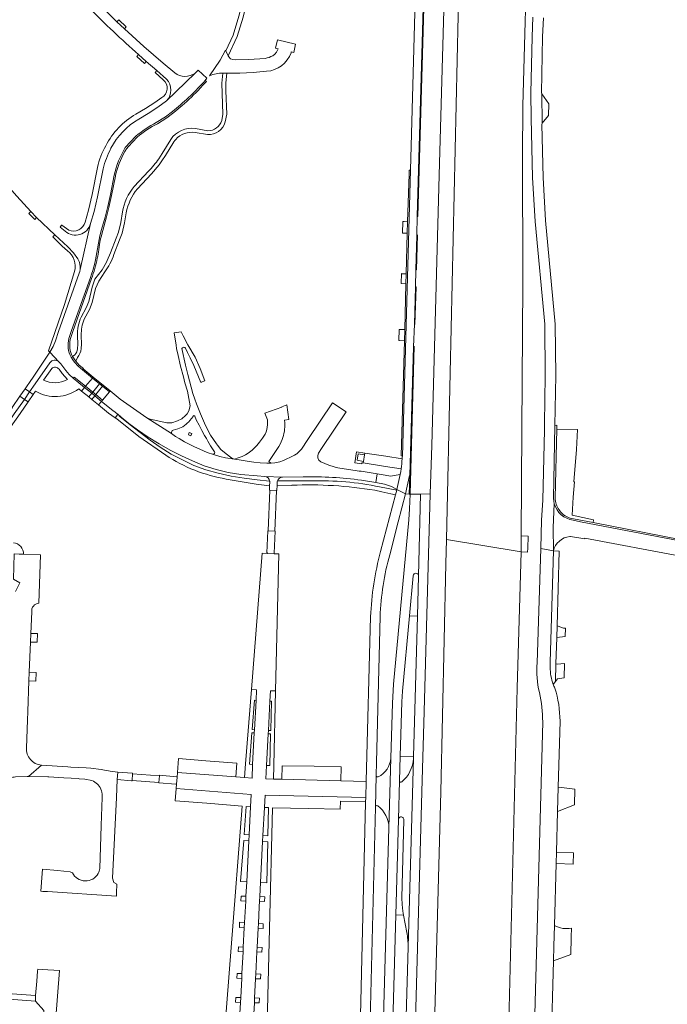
# Model space of a CAD drawing. Header units: metres. Extents: x 166325 to 190320, y 381923 to 404576.
# Tile 247 of 256: x 173220 to 173460, y 388934 to 389299. Entities that reach past the tile are written whole.
import ezdxf

# ---------------------------------------------------------------- set-up
doc = ezdxf.new("R2010")
doc.units = ezdxf.units.M
for name, color, linetype, lineweight in [('B-WE-OG-WATER_KANAAL-GV', 8, 'Continuous', 18), ('B-WE-VH-VERHARDING_ASFALT-GV', 8, 'Continuous', 18), ('B-WE-VH-VERHARDING_BETON-GV', 8, 'Continuous', 18), ('B-WE-VH-VERHARDING_BETONSTRAATSTEEN-GV', 8, 'Continuous', 18), ('B-WE-VH-VERHARDING_FUNDERING_ZAND-GV', 8, 'Continuous', 18), ('B-WE-VH-VERHARDING_STRAATBAKSTEEN-GV', 8, 'Continuous', 18)]:
    doc.layers.add(name, color=color, linetype=linetype, lineweight=lineweight)

msp = doc.modelspace()

# ---------------------------------------------------------------- linework, layer by layer
at = {"layer": 'B-WE-OG-WATER_KANAAL-GV', "flags": 128}
msp.add_lwpolyline([(173390.965, 389607.372), (173386.037, 389429.248), (173385.185, 389398.471), (173384.306, 389366.677), (173379.825, 389167.727), (173378.435, 389106.022), (173406.153, 389101.339), (173406.172, 389101.981), (173406.199, 389107.34), (173406.424, 389146.691), (173406.734, 389200.907), (173406.686, 389250), (173406.769, 389264.941), (173406.781, 389265.121), (173406.831, 389266.959), (173410.481, 389400), (173411.47, 389435.588), (173413.259, 389500), (173416.381, 389606.685)], dxfattribs=at)
msp.add_lwpolyline([(173406.153, 389101.339), (173378.435, 389106.022), (173378.23, 389096.892), (173376.326, 389012.362), (173373.048, 388889.36), (173371.025, 388813.432), (173365.723, 388614.503), (173363.846, 388544.069), (173389.17, 388542.795), (173391.406, 388553.838), (173392.929, 388599.908), (173394.976, 388702.508), (173395.009, 388704.172), (173396.301, 388750.053), (173397.378, 388784.361), (173397.884, 388803.396), (173400.678, 388892.67), (173404.695, 389050.82)], close=True, dxfattribs=at)
at = {"layer": 'B-WE-VH-VERHARDING_ASFALT-GV', "flags": 128}
for points in [[(173368.902, 389398.869), (173369.118, 389385.947), (173367.387, 389324.061), (173365.117, 389242.932), (173362.107, 389136.919)], [(173372.338, 389393.673), (173372.362, 389393.556), (173372.618, 389393.554), (173367.892, 389225.794), (173367.652, 389225.901), (173367.469, 389218.738), (173367.704, 389218.943), (173367.351, 389205.958), (173367.076, 389206.112), (173366.932, 389199.507), (173367.173, 389199.727), (173366.756, 389185.684), (173366.548, 389185.877), (173366.291, 389177.387), (173366.542, 389177.633), (173364.96, 389122.722), (173368.865, 389122.796), (173372.471, 389122.864), (173372.977, 389140.859), (173375.799, 389241.087), (173380.235, 389398.691)], [(173367.076, 389206.112), (173367.469, 389218.738), (173367.652, 389225.901), (173372.362, 389393.556), (173372.338, 389393.673)], [(173135.758, 389315.011), (173138.92, 389312.64), (173145.181, 389307.506), (173150.668, 389302.723), (173163.132, 389291.568), (173166.021, 389288.877), (173176.736, 389278.608), (173179.439, 389275.905), (173187.138, 389268.116), (173196.117, 389258.712), (173204.254, 389249.985), (173212.018, 389241.281), (173214.536, 389238.428), (173219.129, 389233.254), (173224.35, 389227.585), (173226.446, 389225.369), (173233.153, 389218.94), (173238.028, 389214.5), (173240.087, 389212.315), (173241.71, 389210.045)], [(173305.335, 389315.159), (173303.26, 389307.474), (173301.488, 389300.041), (173299.319, 389293.033), (173296.633, 389287.167), (173297.542, 389285.349), (173300.857, 389292.485), (173303.083, 389299.719), (173304.816, 389307.017), (173306.843, 389314.596)], [(173277.65, 389279.047), (173273.438, 389282.671), (173273.427, 389282.605), (173266.266, 389288.755), (173258.989, 389295.359), (173256.236, 389298.002), (173248.242, 389305.823)], [(173410.551, 389299.691), (173410.191, 389292.318), (173409.814, 389271.443), (173409.864, 389262.175), (173410.416, 389240.168), (173411.359, 389223.842), (173414.905, 389185.846), (173415.125, 389166.713), (173414.863, 389148.848), (173414.81, 389146.61), (173414.188, 389120.576), (173413.696, 389113.142), (173413.47, 389102.636), (173418.13, 389101.71), (173418.042, 389110.375), (173418.455, 389119.22), (173418.249, 389120.237), (173418.182, 389121.277), (173418.659, 389148.282), (173418.986, 389166.774), (173418.751, 389185.881), (173415.206, 389224.25), (173414.327, 389240.209), (173413.795, 389259.883), (173413.918, 389260.353), (173413.88, 389271.225), (173413.745, 389271.665), (173414.063, 389292.411), (173414.403, 389299.447)], [(173264.271, 389285.82), (173267.061, 389283.291), (173271.063, 389279.861), (173274.62, 389276.666)], [(173288.295, 389275.491), (173288.934, 389276.18), (173289.623, 389277.015), (173286.423, 389280.078), (173285.235, 389278.923), (173274.656, 389268.633), (173271.449, 389266.251), (173267.768, 389263.931), (173264.325, 389261.852)], [(173274.656, 389268.633), (173285.235, 389278.923)], [(173296.433, 389260.837), (173296.952, 389263.712), (173296.635, 389272.312), (173296.673, 389275.286), (173296.954, 389278.888), (173295.524, 389278.95), (173295.165, 389275.228), (173295.503, 389263.743), (173295.095, 389261.333)], [(173285.229, 389256.875), (173289.817, 389256.129)], [(173289.926, 389257.506), (173285.338, 389258.355)], [(173263.804, 389235.979), (173269.045, 389241.543), (173271.894, 389244.936), (173272.913, 389246.402), (173274.243, 389248.315), (173277.308, 389253.393), (173277.656, 389253.881), (173278.039, 389254.341)], [(173276.173, 389254.327), (173273.001, 389249.116), (173272.382, 389248.128), (173271.734, 389247.159)], [(173251.143, 389243.398), (173249.067, 389233.099), (173247.731, 389227.611), (173246.467, 389223.098), (173242.581, 389206.101), (173242.466, 389205.407), (173242.27, 389204.74), (173234.614, 389183.162), (173233.447, 389179.635), (173232.581, 389177.534), (173231.302, 389175.382), (173234.669, 389171.876), (173235.465, 389171.086), (173237.278, 389168.675), (173238.572, 389167.165), (173240.035, 389165.798), (173240.39, 389166.231), (173244.61, 389162.782), (173247.129, 389165.86), (173243.409, 389168.87), (173241.88, 389170.232), (173240.552, 389171.699), (173239.891, 389172.562), (173239.224, 389173.556)], [(173267.964, 389242.503), (173262.673, 389236.902)], [(173249.054, 389213.791), (173249.339, 389215.921), (173249.869, 389218.56), (173250.492, 389220.948), (173251.811, 389225.518), (173252.798, 389229.5), (173253.792, 389233.965), (173255.203, 389241.107)], [(173258.25, 389227.422), (173257.624, 389223.503), (173256.844, 389219.995), (173255.992, 389217.757), (173253.89, 389212.233), (173252.669, 389209.485), (173252.391, 389208.86), (173250.743, 389206), (173248.085, 389202.519), (173247.008, 389199.511), (173245.803, 389194.261), (173244.809, 389191.931), (173242.956, 389188.471)], [(173255.141, 389211.688), (173257.203, 389217.038), (173258.192, 389219.604), (173259.091, 389223.384), (173259.667, 389227.173)], [(173242.581, 389206.101), (173246.467, 389223.098)], [(173237.053, 389220.272), (173235.169, 389221.819)], [(173244.101, 389187.697), (173246.079, 389191.308), (173247.083, 389193.833), (173248.31, 389199.111), (173249.573, 389201.811), (173251.794, 389205.192)], [(173361.616, 389132.119), (173361.487, 389131.246), (173361.289, 389130.04), (173360.086, 389124.556), (173363.306, 389122.877), (173364.797, 389129.646), (173364.916, 389129.643), (173366.291, 389177.387), (173366.548, 389185.877), (173366.932, 389199.507), (173367.076, 389206.112)], [(173281.416, 389177.217), (173281.644, 389176.866), (173282.456, 389175.314), (173283.446, 389173.354), (173284.794, 389170.457), (173287.314, 389164.207), (173287.503, 389164.263), (173288.808, 389164.754), (173288.785, 389164.817), (173287.061, 389169.346), (173285.233, 389173.631), (173282.589, 389178.208), (173280.854, 389181.516), (173280.053, 389183.042), (173277.499, 389182.554), (173278.166, 389177.993), (173278.39, 389176.82), (173278.894, 389174.19), (173279.767, 389170.211), (173280.864, 389166.273), (173281.46, 389164.128), (173282.348, 389160.936), (173283.359, 389155.562), (173282.945, 389153.725), (173282.23, 389152.619), (173281.669, 389151.926), (173281.668, 389151.925), (173280.247, 389150.702), (173278.752, 389149.954), (173276.611, 389149.272), (173274.701, 389149.268), (173268.621, 389150.562), (173267.363, 389151.037), (173276.444, 389145.228), (173276.416, 389145.685), (173276.661, 389146.348), (173277.114, 389146.567), (173278.8, 389147.049), (173280.668, 389147.78), (173281.854, 389148.681), (173282.272, 389149.078), (173282.862, 389149.64), (173283.282, 389150.039), (173284.45, 389151.573)], [(173241.565, 389181.476), (173241.721, 389178.444), (173241.569, 389176.728)], [(173242.983, 389176.741), (173243.123, 389178.397), (173242.985, 389181.665)], [(173285.182, 389158.026), (173284.448, 389160.11), (173282.56, 389167.177), (173281.642, 389170.629), (173280.345, 389176.752)], [(173234.669, 389171.876), (173231.302, 389175.382), (173224.646, 389165.424), (173224.55, 389165.285), (173222.18, 389161.874), (173223.845, 389160.722), (173225.934, 389163.723), (173231.366, 389171.529)], [(173240.583, 389174.514), (173239.759, 389173.828), (173240.367, 389172.927), (173241.028, 389172.064), (173241.567, 389173.485)], [(173276.444, 389145.228), (173267.363, 389151.037), (173257.404, 389158.06), (173253.692, 389161.091), (173253.426, 389160.765), (173250.881, 389157.655), (173250.512, 389157.204), (173254.731, 389153.798), (173255.527, 389153.203), (173256.336, 389152.583), (173256.553, 389152.405), (173257.827, 389151.361), (173260.688, 389149.043), (173263.854, 389146.635), (173267.851, 389143.906), (173271.861, 389141.451), (173275.963, 389139.088), (173280.226, 389136.968), (173284.243, 389135.097), (173288.629, 389133.322), (173293.062, 389131.924), (173297.542, 389130.856), (173302.147, 389130.123), (173308.309, 389129.574), (173311.09, 389129.325), (173317.644, 389129.052), (173325.369, 389129.236)], [(173291.628, 389137.577), (173294.351, 389136.715), (173296.48, 389136.274), (173299.807, 389135.777), (173298.913, 389136.179), (173296.776, 389137.756), (173294.73, 389139.4), (173293.564, 389140.953), (173293.209, 389141.425), (173293.202, 389141.436), (173290.976, 389144.68), (173289.054, 389148.28), (173287.231, 389152.537), (173285.737, 389156.326), (173285.182, 389158.026)], [(173331.032, 389138.04), (173332.119, 389139.673), (173341.232, 389153.29), (173336.162, 389156.611), (173327.098, 389143.024), (173324.637, 389139.512), (173322.962, 389137.755), (173322.683, 389137.588), (173322.09, 389137.233), (173321.635, 389136.961), (173318.073, 389135.251), (173316.718, 389134.797), (173314.77, 389134.368), (173313.444, 389134.306), (173313.327, 389134.32), (173311.79, 389134.311), (173309.358, 389134.447), (173307.009, 389134.641), (173304.518, 389134.989), (173303.1, 389135.217), (173301.611, 389135.483), (173299.807, 389135.777), (173296.48, 389136.274), (173294.351, 389136.715), (173291.628, 389137.577), (173290.047, 389138.156), (173288.581, 389138.734), (173286.713, 389139.542), (173284.952, 389140.353), (173283.079, 389141.285), (173281.266, 389142.226), (173279.32, 389143.382), (173277.959, 389144.211), (173276.444, 389145.228)], [(173256.553, 389152.405), (173256.386, 389152.176), (173255.572, 389151.127), (173256.154, 389150.706), (173264.403, 389144.193), (173274.327, 389137.261)], [(173296.807, 389128.398), (173307.931, 389126.464), (173312.843, 389125.887), (173312.893, 389127.28), (173312.891, 389127.454), (173312.874, 389127.627), (173308.231, 389128.086), (173303.472, 389128.72), (173298.619, 389129.492), (173293.844, 389130.52), (173289.185, 389131.77), (173284.76, 389133.365), (173280.569, 389135.489), (173276.386, 389137.676), (173272.294, 389140.218), (173268.554, 389142.787), (173264.849, 389145.599), (173261.127, 389148.499), (173257.429, 389151.423), (173256.553, 389152.405)], [(173285.162, 389151.653), (173285.667, 389150.404), (173286.676, 389148.382), (173287.699, 389146.401), (173288.71, 389144.524), (173289.396, 389143.372), (173289.962, 389142.426), (173290.99, 389140.745), (173292.463, 389138.5)], [(173345.355, 389131.442), (173338.208, 389132.609), (173337.598, 389132.709), (173336.849, 389132.918), (173334.776, 389133.497), (173331.832, 389134.787)], [(173317.644, 389129.052), (173311.09, 389129.325)], [(173346.913, 389127.972), (173352.3, 389127.074), (173352.807, 389130.293), (173348.294, 389131.057)], [(173312.874, 389127.627), (173312.891, 389127.454), (173312.893, 389127.28), (173312.843, 389125.887), (173312.786, 389124.291), (173312.953, 389124.285), (173315.431, 389124.169), (173315.577, 389124.162), (173315.652, 389126.097)], [(173315.652, 389126.097), (173315.693, 389127.168), (173315.717, 389127.433), (173315.778, 389127.693)], [(173328.371, 389127.68), (173315.778, 389127.693), (173315.717, 389127.433), (173315.693, 389127.168), (173315.652, 389126.097), (173320.911, 389125.982), (173321.096, 389126.106)], [(173351.948, 389124.243), (173354.473, 389123.678), (173357.837, 389122.925), (173359.556, 389122.54), (173359.996, 389124.214), (173353.672, 389125.477)], [(173357.413, 389100.331), (173360.521, 389112.531), (173363.306, 389122.877), (173360.086, 389124.556), (173359.996, 389124.214), (173359.556, 389122.54), (173354.021, 389101.476)], [(173368.14, 389092.503), (173368.865, 389122.796), (173364.96, 389122.722), (173364.794, 389117.342), (173364.511, 389113.323), (173358.817, 389052.319), (173358.392, 389045.298), (173357.786, 389024.906), (173357.095, 388999.077), (173352.854, 388849.635), (173352.544, 388838.54), (173356.044, 388838.534), (173356.164, 388842.772), (173356.49, 388851.688), (173359.699, 388966.745), (173360.69, 389002.128)], [(173418.455, 389119.22), (173418.042, 389110.375), (173418.13, 389101.71)], [(173516.766, 389095.335), (173505.205, 389097.435), (173498.082, 389098.726), (173496.331, 389099.098), (173491.542, 389099.956), (173465.429, 389104.714), (173464.922, 389104.806), (173465.054, 389105.466), (173428.209, 389112.56), (173425.463, 389113.18)], [(173424.257, 389107.078), (173424.41, 389107.053), (173429.782, 389106.158), (173429.837, 389106.475), (173465.219, 389099.814), (173516.315, 389090.485), (173576.957, 389079.087), (173593, 389076.067), (173593.573, 389075.96), (173594.446, 389080.705), (173526.982, 389093.462), (173516.766, 389095.335)], [(173219.959, 389100.551), (173221.562, 389100.497)], [(173360.69, 389002.128), (173361.049, 389016.506), (173361.318, 389025.608), (173361.911, 389045.746), (173362.123, 389049.744), (173364.709, 389077.676), (173366.089, 389092.542)], [(173350.344, 389077.307), (173348.725, 389016.484), (173348.718, 389016.204), (173348.532, 389010.279), (173348.483, 389008.707), (173348.476, 389008.427), (173345.985, 388903.149), (173344.513, 388844.305), (173344.505, 388843.991), (173344.458, 388842.133), (173344.368, 388838.53), (173347.917, 388838.534), (173348.014, 388843.546), (173351.99, 389001.769)], [(173351.99, 389001.769), (173352.093, 389006.763), (173352.408, 389018.44), (173352.566, 389023.435), (173353.82, 389077.366)], [(173364.267, 388954.867), (173366.214, 389024.709)], [(173361.049, 389016.506), (173360.69, 389002.128)], [(173362.683, 389002.046), (173361.871, 388973.12), (173361.981, 388970.603), (173362.275, 388968.159), (173362.54, 388966.713), (173363.723, 388960.271)]]:
    msp.add_lwpolyline(points, dxfattribs=at)
at = {"layer": 'B-WE-VH-VERHARDING_ASFALT-GV'}
for points in [[(173245.904, 389303.197, 0.0188054), (173264.271, 389285.82)], [(173285.235, 389278.923, -0.3395542), (173277.65, 389279.047)], [(173274.62, 389276.666, -0.3997177), (173274.656, 389268.633)], [(173276.849, 389264.656, 0.0391179), (173288.295, 389275.491)], [(173264.325, 389261.852, 0.1377573), (173254.003, 389251.034)], [(173289.817, 389256.129, 0.3478046), (173296.433, 389260.837)], [(173295.095, 389261.333, -0.3178077), (173289.926, 389257.506)], [(173285.338, 389258.355, 0.2928422), (173276.173, 389254.327)], [(173278.039, 389254.341, -0.2552841), (173285.229, 389256.875)], [(173254.003, 389251.034, 0.0637), (173251.143, 389243.398)], [(173271.734, 389247.159, -0.0382318), (173267.964, 389242.503)], [(173262.673, 389236.902, 0.1305527), (173258.25, 389227.422)], [(173259.667, 389227.173, -0.1221402), (173263.804, 389235.979)], [(173246.398, 389203.107, 0.0473584), (173249.054, 389213.791)], [(173253.64, 389208.26, 0.0330197), (173255.141, 389211.688)], [(173251.794, 389205.192, 0.0313249), (173253.64, 389208.26)], [(173242.956, 389188.471, 0.1007626), (173241.565, 389181.476)], [(173242.985, 389181.665, -0.1012016), (173244.101, 389187.697)], [(173239.224, 389173.556, -0.1853054), (173238.439, 389180.488)], [(173241.569, 389176.728, -0.2383296), (173240.583, 389174.514)], [(173241.567, 389173.485, 0.1576136), (173242.983, 389176.741)], [(173280.345, 389176.752, -0.4300455), (173281.416, 389177.217)], [(173284.45, 389151.573, -0.9701883), (173285.162, 389151.653)], [(173274.327, 389137.261, 0.1055213), (173296.807, 389128.398)], [(173292.393, 389137.903, -0.2976738), (173291.628, 389137.577)], [(173292.463, 389138.5, -0.2683748), (173292.393, 389137.903)], [(173331.832, 389134.787, -0.3903487), (173331.032, 389138.04)], [(173362.035, 389135.917, -0.0144794), (173361.616, 389132.119)], [(173362.107, 389136.919, -0.0039715), (173362.035, 389135.917)], [(173311.09, 389129.325, -0.3458639), (173312.874, 389127.627)], [(173315.778, 389127.693, -0.3341233), (173317.644, 389129.052)], [(173325.369, 389129.236, -0.0366392), (173346.913, 389127.972)], [(173348.294, 389131.057, 0.0058182), (173345.355, 389131.442)], [(173321.096, 389126.106, -0.0501841), (173351.948, 389124.243)], [(173353.672, 389125.477, 0.0589807), (173328.371, 389127.68)], [(173418.13, 389101.71, -0.3220834), (173424.257, 389107.078)], [(173221.562, 389100.497, 0.4063349), (173217.854, 389104.77)], [(173354.021, 389101.476, 0.0573152), (173350.344, 389077.307)], [(173353.82, 389077.366, -0.0564763), (173357.413, 389100.331)], [(173366.089, 389092.542, -0.9442395), (173368.14, 389092.503)], [(173366.214, 389024.709, -0.2025892), (173361.908, 389016.052)], [(173361.908, 389016.052, -0.5820515), (173361.049, 389016.506)], [(173360.69, 389002.128, -1.0100878), (173362.683, 389002.046)], [(173363.723, 388960.271, -0.0496379), (173364.267, 388954.867)]]:
    msp.add_lwpolyline(points, format="xyb", dxfattribs=at)
at = {"layer": 'B-WE-VH-VERHARDING_ASFALT-GV', "flags": 128}
for points in [[(173249.772, 389163.722), (173247.129, 389165.86), (173244.61, 389162.782), (173247.242, 389160.63)], [(173223.845, 389160.722), (173222.18, 389161.874), (173220.24, 389159.081), (173221.903, 389157.932)], [(173250.9, 389162.81), (173249.772, 389163.722), (173247.242, 389160.63), (173248.365, 389159.712)], [(173253.426, 389160.765), (173250.9, 389162.81), (173248.365, 389159.712), (173250.881, 389157.655)], [(173221.903, 389157.932), (173220.24, 389159.081), (173217.33, 389154.891), (173217.403, 389154.807), (173212.196, 389147.631), (173210.843, 389145.767), (173208.699, 389145.446), (173208.647, 389138.885), (173213.634, 389146.051), (173216.882, 389150.718), (173218.176, 389152.578)], [(173361.289, 389130.04), (173357.69, 389129.467), (173355.722, 389129.8), (173352.807, 389130.293), (173352.3, 389127.074), (173355.48, 389126.544), (173358.136, 389125.609), (173360.086, 389124.556)], [(173315.431, 389124.169), (173312.953, 389124.285), (173312.31, 389109.193), (173314.803, 389109.101)], [(173369.356, 389012.355), (173370.199, 389042.166), (173372.471, 389122.864), (173368.865, 389122.796), (173368.14, 389092.503), (173367.724, 389077.506), (173366.237, 389025.546), (173366.214, 389024.709), (173364.267, 388954.867), (173361.299, 388851.57), (173361.289, 388851.214), (173360.939, 388838.658), (173364.459, 388838.656), (173365.957, 388892.119)], [(173272.002, 389018.372), (173262.034, 389019.109), (173261.83, 389016.648), (173271.818, 389015.899)]]:
    msp.add_lwpolyline(points, close=True, dxfattribs=at)
at = {"layer": 'B-WE-VH-VERHARDING_BETON-GV', "flags": 128}
for points in [[(173372.618, 389393.554), (173372.362, 389393.556), (173367.652, 389225.901), (173367.892, 389225.794)], [(173367.704, 389218.943), (173367.469, 389218.738), (173367.076, 389206.112), (173367.351, 389205.958)], [(173367.173, 389199.727), (173366.932, 389199.507), (173366.548, 389185.877), (173366.756, 389185.684)], [(173366.291, 389177.387), (173364.916, 389129.643), (173364.652, 389122.751), (173364.96, 389122.722), (173366.542, 389177.633)], [(173347.684, 389134.949), (173345.319, 389135.33), (173345.677, 389137.692), (173348.045, 389137.348), (173348.147, 389138.015), (173345.099, 389138.475), (173344.447, 389134.432), (173347.033, 389134.073), (173347.089, 389134.43), (173347.58, 389134.352)], [(173348.045, 389137.348), (173345.677, 389137.692), (173345.319, 389135.33), (173347.684, 389134.949)], [(173408.726, 389107.267), (173406.199, 389107.34), (173406.172, 389101.981), (173406.153, 389101.339), (173408.552, 389101.27), (173408.596, 389102.778)]]:
    msp.add_lwpolyline(points, close=True, dxfattribs=at)
at = {"layer": 'B-WE-VH-VERHARDING_BETONSTRAATSTEEN-GV', "flags": 128}
for points in [[(173287.129, 389273.327), (173288.272, 389274.548), (173289.395, 389275.787), (173288.934, 389276.18), (173288.295, 389275.491)], [(173271.3, 389260.176), (173274.694, 389262.323), (173277.31, 389264.263), (173280.436, 389266.899)], [(173276.849, 389264.656), (173274.233, 389262.716), (173270.839, 389260.569)], [(173263.251, 389255.543), (173259.35, 389251.299)], [(173259.811, 389250.906), (173260.539, 389251.699), (173263.712, 389255.15)], [(173249.515, 389213.398), (173249.8, 389215.528), (173250.199, 389217.513), (173250.33, 389218.167), (173250.953, 389220.555), (173252.272, 389225.125), (173253.259, 389229.107), (173254.253, 389233.572), (173255.664, 389240.714), (173255.734, 389241.023), (173255.962, 389241.946)], [(173246.398, 389203.107), (173239.4, 389183.444), (173238.439, 389180.488)], [(173238.9, 389180.095), (173239.861, 389183.051), (173246.859, 389202.714)], [(173239.224, 389173.556), (173239.891, 389172.562), (173240.552, 389171.699), (173241.88, 389170.232), (173243.409, 389168.87), (173243.71, 389169.242), (173243.779, 389169.332), (173242.281, 389170.678), (173241.028, 389172.064), (173240.367, 389172.927), (173239.759, 389173.828)], [(173419.396, 389146.845), (173419.43, 389148.317), (173418.659, 389148.282), (173418.182, 389121.277), (173418.249, 389120.237), (173418.455, 389119.22)], [(173418.809, 389121.369), (173419.396, 389146.845)], [(173362.035, 389135.917), (173355.927, 389136.84), (173348.147, 389138.015), (173348.045, 389137.348), (173347.684, 389134.949), (173347.58, 389134.352), (173355.816, 389133.042), (173361.616, 389132.119)], [(173425.463, 389113.18), (173428.209, 389112.56), (173465.054, 389105.466), (173464.922, 389104.806), (173465.429, 389104.714), (173491.542, 389099.956), (173491.768, 389100.28), (173465.503, 389105.086), (173465.665, 389105.903), (173432.905, 389112.244), (173425.551, 389113.668)], [(173416.891, 389058.611), (173416.946, 389060.518), (173418.13, 389101.71), (173413.47, 389102.636), (173412.099, 389060.239)], [(173227.22, 389082.305), (173227.879, 389100.283), (173221.562, 389100.497), (173219.959, 389100.551), (173218.098, 389100.614), (173217.81, 389091.22), (173220.221, 389089.925), (173218.558, 389086.7)], [(173418.13, 389101.71), (173416.946, 389060.518), (173416.891, 389058.611)], [(173418.081, 389052.254), (173418.878, 389053.282), (173419.066, 389059.828), (173419.348, 389069.611), (173419.473, 389073.945), (173420.272, 389101.673), (173418.13, 389101.71)], [(173366.089, 389092.542), (173364.709, 389077.676), (173367.724, 389077.506), (173368.14, 389092.503)], [(173222.65, 389028.769), (173223.046, 389038.973), (173223.171, 389042.186), (173223.611, 389053.526), (173223.736, 389056.725), (173224.17, 389067.914), (173224.296, 389071.162), (173224.608, 389079.194)], [(173421.197, 389073.301), (173419.473, 389073.945), (173419.348, 389069.611), (173422.54, 389069.989), (173422.612, 389073.092)], [(173414.158, 389038.303), (173410.869, 388916.399), (173410.653, 388908.374), (173409.414, 388862.451), (173415.828, 388862.38), (173417.059, 388908.037), (173417.335, 388918.274), (173418.135, 388949.736), (173418.327, 388955.12), (173418.535, 388962.843), (173419.152, 388985.77)], [(173419.152, 388985.77), (173419.266, 388989.979), (173419.674, 389005.125), (173419.916, 389014.123), (173420.577, 389038.639)], [(173194.005, 389015.572), (173195.039, 389015.671), (173198.558, 389016.008), (173207.483, 389016.863), (173208.502, 389016.96), (173217.571, 389017.829), (173218.073, 389017.877), (173218.607, 389017.901), (173222.925, 389018.098), (173223.482, 389018.091), (173228.194, 389022.229)], [(173256.547, 389019.657), (173253.765, 389020.097), (173253.103, 389020.201), (173252.47, 389020.3), (173251.635, 389020.429), (173250.406, 389020.62), (173246.495, 389021.226), (173244.813, 389021.354), (173239.15, 389021.603), (173237.968, 389021.671), (173228.194, 389022.229), (173223.482, 389018.091), (173230.576, 389018.001), (173231.011, 389017.973), (173236.513, 389017.624), (173241.923, 389017.28), (173242.224, 389017.253), (173244.322, 389017.065), (173246.92, 389016.598)], [(173366.214, 389024.709), (173366.237, 389025.546), (173361.318, 389025.608), (173361.049, 389016.506)], [(173239.718, 388982.38), (173238.894, 388982.765), (173234.229, 388983.192), (173228.632, 388983.704), (173228.517, 388982.078), (173228.057, 388975.542), (173228.81, 388975.491), (173230.468, 388975.379), (173256.012, 388973.656), (173256.077, 388974.963), (173256.236, 388978.188), (173255.083, 388978.792), (173254.529, 388980.369), (173256.092, 389010.282), (173256.369, 389016.919), (173256.547, 389019.657)], [(173249.012, 389015.183), (173249.114, 389015.081), (173249.216, 389014.978)], [(173250.731, 389010.316), (173250.397, 388999.909), (173249.893, 388983.948)], [(173360.69, 389002.128), (173359.699, 388966.745), (173362.54, 388966.713), (173362.275, 388968.159), (173361.981, 388970.603), (173361.871, 388973.12), (173362.683, 389002.046)], [(173418.535, 388962.843), (173418.327, 388955.12), (173418.135, 388949.736), (173424.561, 388952.042), (173424.723, 388958.383)], [(173424.723, 388958.383), (173424.73, 388958.672), (173424.81, 388961.823)], [(173221.399, 388898.215), (173220.942, 388892.266), (173230.678, 388891.434), (173230.84, 388893.537), (173230.899, 388894.297), (173230.977, 388895.314), (173231.104, 388896.952), (173234.898, 388946.127)], [(173234.898, 388946.127), (173228.45, 388946.532), (173226.869, 388946.631), (173226.805, 388945.835), (173226.509, 388942.138), (173226.082, 388936.806), (173226.015, 388934.736), (173229.112, 388931.247), (173227.907, 388912.655), (173227.575, 388907.532)]]:
    msp.add_lwpolyline(points, dxfattribs=at)
at = {"layer": 'B-WE-VH-VERHARDING_BETONSTRAATSTEEN-GV'}
for points in [[(173280.436, 389266.899, 0.0225388), (173287.129, 389273.327)], [(173270.839, 389260.569, 0.0516759), (173263.251, 389255.543)], [(173263.712, 389255.15, -0.0516759), (173271.3, 389260.176)], [(173259.35, 389251.299, 0.0845323), (173255.203, 389241.107)], [(173255.962, 389241.946, -0.0748375), (173259.811, 389250.906)], [(173248.963, 389210.293, 0.0135007), (173249.515, 389213.398)], [(173246.859, 389202.714, 0.0336131), (173248.963, 389210.293)], [(173239.759, 389173.828, -0.1685493), (173238.9, 389180.095)], [(173418.455, 389119.22, 0.2985723), (173425.463, 389113.18)], [(173224.608, 389079.194, -0.4157148), (173227.22, 389082.305)], [(173422.612, 389073.092, -0.0812735), (173421.197, 389073.301)], [(173412.099, 389060.239, 0.0849168), (173412.947, 389049.192)], [(173416.891, 389058.611, 0.0796052), (173418.081, 389052.254)], [(173418.646, 389050.839, -0.0203537), (173418.081, 389052.254)], [(173412.947, 389049.192, -0.0513244), (173414.158, 389038.303)], [(173420.577, 389038.639, 0.0772792), (173418.646, 389050.839)], [(173228.194, 389022.229, -0.3982083), (173222.65, 389028.769)], [(173246.92, 389016.598, -0.104656), (173249.012, 389015.183)], [(173249.216, 389014.978, -0.2253426), (173250.731, 389010.316)], [(173249.289, 388982.145, -0.6092645), (173239.718, 388982.38)], [(173249.893, 388983.948, -0.0886408), (173249.289, 388982.145)], [(173424.81, 388961.823, -0.1785099), (173418.535, 388962.843)]]:
    msp.add_lwpolyline(points, format="xyb", dxfattribs=at)
at = {"layer": 'B-WE-VH-VERHARDING_BETONSTRAATSTEEN-GV', "flags": 128}
for points in [[(173365.117, 389242.932), (173364.614, 389242.963), (173364.569, 389241.413), (173364.063, 389223.801), (173363.941, 389219.579), (173363.532, 389204.508), (173363.432, 389200.789), (173362.976, 389183.847), (173362.855, 389179.633), (173361.626, 389136.945), (173362.107, 389136.919)], [(173364.063, 389223.801), (173362.795, 389223.84), (173362.239, 389223.857), (173362.107, 389219.626), (173362.591, 389219.614), (173363.941, 389219.579)], [(173363.532, 389204.508), (173361.865, 389204.552), (173361.803, 389204.554), (173361.62, 389200.845), (173363.432, 389200.789)], [(173362.976, 389183.847), (173360.958, 389183.875), (173360.78, 389179.734), (173361.003, 389179.723), (173362.855, 389179.633)], [(173243.71, 389169.242), (173243.409, 389168.87), (173247.129, 389165.86), (173247.418, 389166.214)], [(173240.39, 389166.231), (173240.035, 389165.798), (173244.249, 389162.341), (173244.61, 389162.782)], [(173247.418, 389166.214), (173247.129, 389165.86), (173249.772, 389163.722), (173250.052, 389164.063)], [(173244.61, 389162.782), (173244.249, 389162.341), (173246.878, 389160.185), (173247.242, 389160.63)], [(173250.052, 389164.063), (173249.772, 389163.722), (173250.9, 389162.81), (173251.175, 389163.146)], [(173251.175, 389163.146), (173250.9, 389162.81), (173253.426, 389160.765), (173253.692, 389161.091)], [(173247.242, 389160.63), (173246.878, 389160.185), (173247.999, 389159.265), (173248.365, 389159.712)], [(173248.365, 389159.712), (173247.999, 389159.265), (173250.512, 389157.204), (173250.881, 389157.655)], [(173284.039, 389145.332), (173283.046, 389145.696), (173282.723, 389144.802), (173283.702, 389144.457)], [(173364.916, 389129.643), (173364.797, 389129.646), (173363.306, 389122.877), (173364.652, 389122.751)], [(173226.749, 389071.085), (173224.296, 389071.162), (173224.17, 389067.914), (173226.647, 389067.836)], [(173422.306, 389060.027), (173419.517, 389059.681), (173419.066, 389059.828), (173418.878, 389053.282), (173419.694, 389054.335), (173422.182, 389054.719)], [(173226.294, 389056.645), (173223.736, 389056.725), (173223.611, 389053.526), (173226.194, 389053.445)], [(173421.152, 389013.965), (173419.916, 389014.123), (173419.674, 389005.125), (173425.929, 389007.518), (173426.041, 389013.34)], [(173425.524, 388989.811), (173419.266, 388989.979), (173419.152, 388985.77), (173425.417, 388985.602)], [(173213.947, 388937.721), (173205.578, 388938.352), (173193.79, 388939.142), (173187.958, 388939.701), (173187.942, 388937.602), (173226.015, 388934.736), (173226.082, 388936.806)]]:
    msp.add_lwpolyline(points, close=True, dxfattribs=at)
at = {"layer": 'B-WE-VH-VERHARDING_FUNDERING_ZAND-GV', "flags": 128}
msp.add_lwpolyline([(173416.379, 389267.578), (173413.88, 389271.225), (173413.918, 389260.353), (173416.253, 389263.232)], close=True, dxfattribs=at)
for points in [[(173426.731, 389139.312), (173427.009, 389146.706), (173419.396, 389146.845), (173418.809, 389121.369)], [(173425.551, 389113.668), (173432.905, 389112.244), (173432.991, 389113.232), (173425.143, 389115.05), (173425.421, 389121.67), (173425.915, 389127.377), (173425.676, 389127.397), (173426.731, 389139.312)]]:
    msp.add_lwpolyline(points, dxfattribs=at)
at = {"layer": 'B-WE-VH-VERHARDING_FUNDERING_ZAND-GV'}
for points in [[(173418.809, 389121.369, 0.1623952), (173420.237, 389116.917)], [(173420.237, 389116.917, 0.2139091), (173425.551, 389113.668)]]:
    msp.add_lwpolyline(points, format="xyb", dxfattribs=at)
at = {"layer": 'B-WE-VH-VERHARDING_STRAATBAKSTEEN-GV', "flags": 128}
for points in [[(173256.94, 389298.715), (173256.236, 389298.002), (173258.989, 389295.359), (173259.666, 389296.075)], [(173264.271, 389285.82), (173263.573, 389285.089), (173266.451, 389282.474), (173267.061, 389283.291)], [(173224.35, 389227.585), (173223.585, 389226.87), (173225.726, 389224.657), (173226.446, 389225.369)], [(173244.249, 389162.341), (173243.152, 389161), (173245.786, 389158.85), (173246.878, 389160.185)], [(173220.336, 389152.754), (173223.27, 389156.988), (173221.903, 389157.932), (173218.176, 389152.578), (173216.882, 389150.718), (173213.634, 389146.051), (173208.647, 389138.885), (173208.474, 389135.717), (173214.688, 389144.643)], [(173225.207, 389159.783), (173223.845, 389160.722), (173221.903, 389157.932), (173223.27, 389156.988)], [(173247.999, 389159.265), (173246.878, 389160.185), (173245.786, 389158.85), (173246.909, 389157.933)], [(173247.999, 389159.265), (173246.909, 389157.933), (173249.426, 389155.877), (173250.512, 389157.204)], [(173250.512, 389157.204), (173249.426, 389155.877), (173253.129, 389152.854), (173255.572, 389151.127), (173256.386, 389152.176), (173256.553, 389152.405), (173256.336, 389152.583), (173255.527, 389153.203), (173254.731, 389153.798)], [(173314.95, 389109.096), (173314.803, 389109.101), (173312.31, 389109.193), (173312.199, 389109.197), (173311.868, 389101.074), (173312.053, 389101.063), (173312.043, 389100.804), (173314.541, 389100.701), (173314.549, 389100.963), (173314.581, 389100.962)], [(173306.574, 389022.569), (173305.35, 389022.637), (173306.291, 389034.295), (173307.185, 389034.22), (173307.239, 389035.443), (173306.382, 389035.497), (173307.23, 389046.353), (173307.817, 389046.302), (173308.047, 389050.175), (173306.122, 389050.314), (173303.968, 389022.747), (173303.574, 389017.698), (173306.346, 389017.505)], [(173314.387, 389022.136), (173315.077, 389049.854), (173313.152, 389049.9), (173312.965, 389046.008), (173313.547, 389046.004), (173313.287, 389035.106), (173312.417, 389035.153), (173312.334, 389033.937), (173313.238, 389033.931), (173312.939, 389022.19), (173311.746, 389022.19), (173311.495, 389017.176), (173314.261, 389017.115)], [(173300.748, 389023.004), (173289.168, 389023.927), (173279.095, 389024.713), (173278.693, 389019.591), (173300.39, 389017.92)], [(173262.034, 389019.109), (173262.04, 389019.298), (173261.834, 389019.313), (173256.547, 389019.657), (173256.369, 389016.919), (173261.687, 389016.487), (173261.816, 389016.477), (173261.83, 389016.648)], [(173278.559, 389017.883), (173278.291, 389017.904), (173278.297, 389017.982), (173272.025, 389018.516), (173272.002, 389018.372), (173271.818, 389015.899), (173271.803, 389015.741), (173278.061, 389015.196), (173278.066, 389015.271), (173278.349, 389015.249)], [(173339.458, 389021.617), (173329.341, 389021.859), (173317.582, 389022.077), (173317.437, 389017.046), (173339.329, 389016.509)]]:
    msp.add_lwpolyline(points, close=True, dxfattribs=at)
for points in [[(173320.8, 389286.46), (173320.886, 389286.794), (173321.823, 389286.588), (173322.526, 389289.71), (173315.763, 389291.308), (173315.033, 389288.194), (173315.979, 389287.969), (173315.907, 389287.626), (173315.391, 389286.751), (173314.744, 389285.994), (173314.058, 389285.356)], [(173311.191, 389284.368), (173305.208, 389283.963), (173300.191, 389283.861), (173299.215, 389283.952), (173298.419, 389284.189), (173297.792, 389284.92), (173297.542, 389285.349), (173296.633, 389287.167), (173296.54, 389287.408), (173294.499, 389283.681), (173290.552, 389277.964)], [(173274.62, 389276.666), (173271.063, 389279.861), (173270.407, 389279.151), (173273.434, 389276.427)], [(173295.524, 389278.95), (173296.954, 389278.888), (173301.834, 389278.849), (173306.808, 389279.133), (173311.764, 389279.59)], [(173272.842, 389269.836), (173270.246, 389268.015), (173266.813, 389265.855), (173263.205, 389263.714)], [(173264.325, 389261.852), (173267.768, 389263.931), (173271.449, 389266.251), (173274.656, 389268.633)], [(173249.03, 389243.953), (173247.022, 389233.899), (173245.63, 389228.044), (173244.401, 389223.711)], [(173246.467, 389223.098), (173247.731, 389227.611), (173249.067, 389233.099), (173251.143, 389243.398)], [(173238.334, 389220.698), (173235.767, 389222.598), (173235.701, 389222.529), (173235.169, 389221.819), (173237.053, 389220.272)], [(173241.71, 389210.045), (173240.087, 389212.315), (173238.028, 389214.5), (173233.153, 389218.94), (173232.513, 389218.229), (173233.138, 389217.615), (173235.937, 389214.722), (173237.942, 389213.028)], [(173240.547, 389205.404), (173236.811, 389193.144), (173230.8, 389175.944), (173231.302, 389175.382), (173232.581, 389177.534), (173233.447, 389179.635), (173234.614, 389183.162), (173242.27, 389204.74), (173242.466, 389205.407), (173242.581, 389206.101)], [(173242.122, 389161.841), (173243.152, 389161), (173244.249, 389162.341), (173240.035, 389165.798), (173238.572, 389167.165), (173237.278, 389168.675), (173235.465, 389171.086), (173234.669, 389171.876)], [(173231.366, 389171.529), (173225.934, 389163.723), (173223.845, 389160.722), (173225.207, 389159.783), (173226.022, 389160.958)], [(173228.953, 389165.111), (173232.058, 389169.4)], [(173234.748, 389169.137), (173235.936, 389167.492), (173237.913, 389165.26)], [(173319.313, 389155.9), (173317.406, 389155.217), (173317.447, 389155.104), (173311.123, 389152.839), (173312.049, 389150.287)], [(173318.518, 389149.247), (173318.401, 389150.238), (173319.981, 389150.445), (173319.313, 389155.9)], [(173310.27, 389143.532), (173309.137, 389142.034), (173308.127, 389140.78), (173307.387, 389140.062), (173307.124, 389139.807), (173306.417, 389139.147), (173304.961, 389138.039), (173303.959, 389137.385), (173302.652, 389136.793), (173301.161, 389136.256), (173299.807, 389135.777), (173301.611, 389135.483), (173303.1, 389135.217), (173304.518, 389134.989), (173307.009, 389134.641), (173309.358, 389134.447), (173311.79, 389134.311), (173313.327, 389134.32), (173313.444, 389134.306), (173313.245, 389134.423), (173312.577, 389134.907), (173315.294, 389138.942), (173316.316, 389140.516), (173316.797, 389141.385), (173317.551, 389143.042)], [(173306.795, 388926.106), (173307.212, 388934.207), (173307.304, 388935.998), (173307.669, 388943.089), (173307.761, 388944.89), (173308.179, 388953.007), (173308.27, 388954.777), (173308.632, 388961.807), (173308.725, 388963.605), (173308.986, 388969.693), (173309.097, 388971.79), (173309.192, 388973.577), (173309.468, 388978.809), (173310.273, 388994.013), (173310.39, 388996.227), (173310.94, 389006.632), (173311.16, 389011.164), (173348.532, 389010.279), (173348.718, 389016.204), (173339.327, 389016.434), (173339.329, 389016.509), (173317.437, 389017.046), (173314.261, 389017.115), (173311.495, 389017.176), (173311.746, 389022.19), (173312.334, 389033.937), (173312.417, 389035.153), (173312.965, 389046.008), (173313.152, 389049.9), (173315.077, 389049.854), (173316.343, 389100.651), (173314.541, 389100.701), (173312.043, 389100.804), (173310.075, 389100.922), (173306.122, 389050.314), (173308.047, 389050.175), (173307.817, 389046.302), (173307.239, 389035.443), (173307.185, 389034.22), (173306.574, 389022.569), (173306.346, 389017.505), (173303.574, 389017.698), (173300.39, 389017.92), (173278.693, 389019.591), (173278.559, 389017.883), (173278.349, 389015.249), (173278.221, 389013.622), (173306.04, 389011.455), (173305.772, 389006.835), (173305.249, 388996.481), (173305.136, 388994.244), (173304.37, 388979.071), (173304.097, 388973.66), (173304.007, 388971.882), (173303.568, 388963.924), (173303.471, 388962.022), (173303.101, 388954.824), (173303.008, 388953.023), (173302.595, 388945), (173302.503, 388943.197), (173302.137, 388936.078), (173302.044, 388934.282), (173301.63, 388926.229)], [(173357.095, 388999.077), (173357.786, 389024.906)], [(173353.138, 389017.941), (173352.583, 389018.019), (173352.408, 389018.44), (173352.093, 389006.763)], [(173301.63, 388926.229), (173302.044, 388934.282), (173300.255, 388934.393), (173300.341, 388936.165), (173302.137, 388936.078), (173302.503, 388943.197), (173300.711, 388943.292), (173300.817, 388945.072), (173302.595, 388945), (173303.008, 388953.023), (173301.217, 388953.129), (173301.309, 388954.92), (173303.101, 388954.824), (173303.471, 388962.022), (173301.672, 388962.127), (173301.754, 388964.004), (173303.568, 388963.924), (173304.007, 388971.882), (173302.185, 388971.974), (173302.276, 388973.744), (173304.097, 388973.66), (173304.37, 388979.071), (173302.053, 388979.188), (173303.246, 388994.352), (173305.136, 388994.244), (173305.249, 388996.481), (173303.405, 388996.583), (173304.228, 389006.962), (173305.772, 389006.835), (173306.04, 389011.455), (173278.221, 389013.622), (173277.864, 389009.064), (173289.596, 389008.143), (173302.732, 389007.072), (173294.568, 388902.227)], [(173311.358, 388901.47), (173312.863, 388961.653), (173313.985, 389006.497), (173327.279, 389006.204), (173339.061, 389005.945), (173339.137, 389008.932), (173348.483, 389008.707), (173348.532, 389010.279), (173311.16, 389011.164), (173310.94, 389006.632), (173312.503, 389006.549), (173312.244, 388996.124), (173310.39, 388996.227), (173310.273, 388994.013), (173312.158, 388993.901), (173311.819, 388978.67), (173309.468, 388978.809), (173309.192, 388973.577), (173311.033, 388973.508), (173310.914, 388971.709), (173309.097, 388971.79), (173308.986, 388969.693), (173308.725, 388963.605), (173310.524, 388963.495), (173310.429, 388961.735), (173308.632, 388961.807), (173308.27, 388954.777), (173310.066, 388954.666), (173309.988, 388952.886), (173308.179, 388953.007), (173307.761, 388944.89), (173309.549, 388944.783), (173309.456, 388943.015), (173307.669, 388943.089), (173307.304, 388935.998), (173309.078, 388935.894), (173309.003, 388934.11), (173307.212, 388934.207), (173306.795, 388926.106)]]:
    msp.add_lwpolyline(points, dxfattribs=at)
at = {"layer": 'B-WE-VH-VERHARDING_STRAATBAKSTEEN-GV'}
for points in [[(173314.058, 389285.356, -0.0750891), (173311.191, 389284.368)], [(173311.764, 389279.59, 0.2972323), (173320.8, 389286.46)], [(173290.552, 389277.964, -0.0976607), (173295.524, 389278.95)], [(173273.434, 389276.427, -0.5254666), (173272.842, 389269.836)], [(173263.205, 389263.714, 0.1426364), (173252.139, 389252)], [(173252.139, 389252, 0.0740719), (173249.03, 389243.953)], [(173237.053, 389220.272, 0.5482581), (173246.467, 389223.098)], [(173244.401, 389223.711, -0.4663795), (173238.334, 389220.698)], [(173237.942, 389213.028, -0.3051776), (173240.547, 389205.404)], [(173242.581, 389206.101, 0.1665162), (173241.71, 389210.045)], [(173234.669, 389171.876, 0.4764002), (173231.366, 389171.529)], [(173232.058, 389169.4, -0.4381306), (173234.748, 389169.137)], [(173237.913, 389165.26, -0.2405818), (173228.953, 389165.111)], [(173226.022, 389160.958, 0.2958208), (173242.122, 389161.841)], [(173312.049, 389150.287, -0.1964704), (173310.27, 389143.532)], [(173317.551, 389143.042, 0.09606), (173318.518, 389149.247)], [(173357.786, 389024.906, -0.2713875), (173353.138, 389017.941)], [(173352.093, 389006.763, -0.5936495), (173352.95, 389007.168)], [(173352.95, 389007.168, -0.2421915), (173357.095, 388999.077)]]:
    msp.add_lwpolyline(points, format="xyb", dxfattribs=at)

doc.saveas('drawing.dxf')
